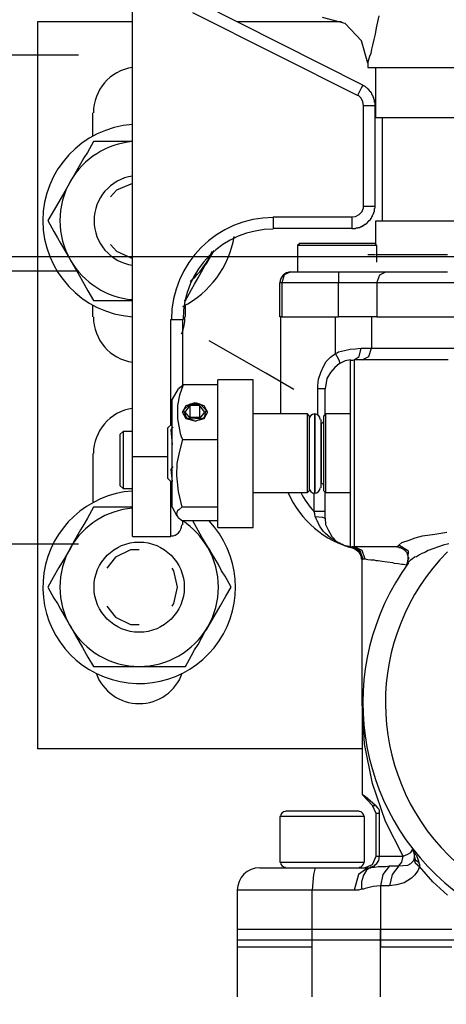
# Model space of a CAD drawing. Extents: x 1152 to 2559, y 156 to 782.
# Tile 87 of 111: x 2063.12 to 2065.47, y 663.7 to 669.12. Entities that reach past the tile are written whole.
import ezdxf

# ---------------------------------------------------------------- set-up
doc = ezdxf.new("R2010")
doc.units = 0
doc.header["$MEASUREMENT"] = 0
doc.layers.add('DISPENSER-SUMP', color=1, linetype='CONTINUOUS')
doc.layers.add('TEXT', color=3, linetype='CONTINUOUS')
doc.layers.add('FREEZE-LINES', color=8, linetype='CONTINUOUS', plot=False)
doc.styles.add('SIMPLEX', font='simplex')
doc.dimstyles.new('DIM8', dxfattribs={"dimscale": 8, "dimtxt": 0.09375, "dimasz": 0.09375, "dimexe": 0.0625, "dimexo": 0.0625, "dimgap": 0.0625, "dimtad": 1, "dimdec": 4, "dimzin": 3, "dimdsep": 46, "dimlunit": 4, "dimtxsty": 'SIMPLEX', "dimcen": 0.0625, "dimclrd": 3, "dimclre": 3, "dimclrt": 3, "dimadec": 0, "dimazin": 0, "dimtfac": 1, "dimtdec": 4, "dimtofl": 0, "dimtmove": 0, "dimatfit": 3, "dimfxl": 1, "dimfrac": 2, "dimtolj": 1, "dimtzin": 3, "dimarcsym": 0})

msp = doc.modelspace()

# ---------------------------------------------------------------- linework, layer by layer
at = {"layer": 'DISPENSER-SUMP', "color": 1, "linetype": 'Continuous'}
for p, q in [((2063.73975, 666.71617), (2063.73975, 669.28765)), ((2065.01036, 668.76327), (2064.10278, 669.22042)), ((2064.9801, 668.70613), (2064.07252, 669.16328)), ((2063.73975, 669.11286), (2063.21537, 669.11286)), ((2063.21537, 669.11286), (2063.21537, 665.10606)), ((2064.89271, 669.11286), (2064.31791, 669.11286)), ((2064.91288, 669.10277), (2064.7885, 669.13639)), ((2065.00363, 669.00865), (2064.91288, 669.10277)), ((2065.09103, 669.11286), (2065.08431, 669.07924)), ((2065.09775, 669.14647), (2065.09103, 669.11286)), ((2065.07759, 669.04563), (2065.07086, 669.01538)), ((2065.08431, 669.07924), (2065.07759, 669.04563)), ((2065.03725, 668.88428), (2065.00363, 669.00865)), ((2065.07086, 669.01538), (2065.06414, 668.98512)), ((2059.31095, 668.93134), (2063.44211, 668.93134)), ((2065.05406, 668.93806), (2065.04733, 668.92126)), ((2065.05742, 668.96159), (2065.05406, 668.93806)), ((2065.06414, 668.98512), (2065.05742, 668.96159)), ((2065.04061, 668.89773), (2065.03725, 668.88764)), ((2065.03725, 668.88764), (2065.03725, 668.88428)), ((2065.03725, 668.88428), (2065.03725, 668.86075)), ((2065.04733, 668.92126), (2065.04061, 668.89773)), ((2065.03725, 668.86075), (2065.05742, 668.86075)), ((2065.05742, 668.86075), (2065.11792, 668.86075)), ((2065.08095, 668.86075), (2065.08095, 668.58512)), ((2065.11792, 668.86075), (2065.2154, 668.86075)), ((2065.2154, 668.86075), (2065.34986, 668.86075)), ((2065.34986, 668.86075), (2065.51457, 668.86075)), ((2065.00027, 668.74646), (2064.9801, 668.70613)), ((2065.01036, 668.76327), (2065.00027, 668.74646)), ((2065.01372, 668.75991), (2065.01036, 668.76327)), ((2065.01708, 668.75991), (2065.01372, 668.75991)), ((2065.02044, 668.75655), (2065.01708, 668.75991)), ((2065.0238, 668.75655), (2065.02044, 668.75655)), ((2065.02716, 668.75319), (2065.0238, 668.75655)), ((2065.03053, 668.74983), (2065.02716, 668.75319)), ((2065.03389, 668.74646), (2065.03053, 668.74983)), ((2065.03725, 668.7431), (2065.03389, 668.74646)), ((2065.04061, 668.7431), (2065.03725, 668.7431)), ((2065.04061, 668.73974), (2065.04061, 668.7431)), ((2065.04397, 668.73974), (2065.04061, 668.73974)), ((2065.04397, 668.73638), (2065.04397, 668.73974)), ((2065.04733, 668.73638), (2065.04397, 668.73638)), ((2065.04733, 668.73302), (2065.04733, 668.73638)), ((2065.05069, 668.72966), (2065.04733, 668.73302)), ((2065.05069, 668.7263), (2065.05069, 668.72966)), ((2065.05406, 668.7263), (2065.05069, 668.7263)), ((2065.05406, 668.72293), (2065.05406, 668.7263)), ((2065.05742, 668.72293), (2065.05406, 668.72293)), ((2065.05742, 668.71957), (2065.05742, 668.72293)), ((2065.06078, 668.71621), (2065.05742, 668.71957)), ((2065.06078, 668.71285), (2065.06078, 668.71621)), ((2064.98683, 668.70613), (2064.9801, 668.70613)), ((2065.00027, 668.69268), (2064.98683, 668.70613)), ((2065.01036, 668.67251), (2065.00027, 668.69268)), ((2065.01372, 668.65234), (2065.01036, 668.67251)), ((2065.06414, 668.70949), (2065.06078, 668.71285)), ((2065.06414, 668.70613), (2065.06414, 668.70949)), ((2065.0675, 668.70277), (2065.06414, 668.70613)), ((2065.0675, 668.6994), (2065.0675, 668.70277)), ((2065.0675, 668.69604), (2065.0675, 668.6994)), ((2065.07086, 668.69604), (2065.0675, 668.69604)), ((2065.07086, 668.69268), (2065.07086, 668.69604)), ((2065.07086, 668.68932), (2065.07086, 668.69268)), ((2065.07086, 668.68596), (2065.07086, 668.68932)), ((2065.07422, 668.6826), (2065.07086, 668.68596)), ((2065.07422, 668.67924), (2065.07422, 668.6826)), ((2065.07422, 668.67587), (2065.07422, 668.67924)), ((2065.07422, 668.67251), (2065.07422, 668.67587)), ((2065.07422, 668.66915), (2065.07422, 668.67251)), ((2065.07759, 668.66579), (2065.07422, 668.66915)), ((2065.07759, 668.66243), (2065.07759, 668.66579)), ((2065.07759, 668.65907), (2065.07759, 668.66243)), ((2063.52125, 668.48091), (2063.52125, 668.61201)), ((2065.01372, 668.65234), (2065.05742, 668.65234)), ((2065.01372, 668.09771), (2065.01372, 668.65234)), ((2065.05742, 668.65234), (2065.07759, 668.65234)), ((2065.07759, 668.65571), (2065.07759, 668.65907)), ((2065.07759, 668.65234), (2065.07759, 668.65571)), ((2065.07759, 668.09771), (2065.07759, 668.65234)), ((2065.08095, 668.58512), (2065.10784, 668.58512)), ((2065.10784, 668.58512), (2065.18179, 668.58512)), ((2065.11792, 668.58512), (2065.11792, 668.01368)), ((2065.18179, 668.58512), (2065.3028, 668.58512)), ((2065.3028, 668.58512), (2065.46751, 668.58512)), ((2065.46751, 668.58512), (2065.66583, 668.58512)), ((2063.52462, 668.45402), (2063.491, 668.39352)), ((2063.55151, 668.45402), (2063.52462, 668.45402)), ((2063.58176, 668.45402), (2063.55151, 668.45402)), ((2063.64226, 668.45402), (2063.58176, 668.45402)), ((2063.67252, 668.45402), (2063.64226, 668.45402)), ((2063.70277, 668.45402), (2063.67252, 668.45402)), ((2063.73975, 668.45402), (2063.70277, 668.45402)), ((2063.491, 668.39352), (2063.47083, 668.36326)), ((2063.47083, 668.36326), (2063.45403, 668.32965)), ((2065.07759, 668.33301), (2065.07759, 668.33637)), ((2063.45403, 668.32965), (2063.41369, 668.26242)), ((2063.40024, 668.23553), (2063.36663, 668.17839)), ((2063.40697, 668.24898), (2063.40024, 668.23553)), ((2063.41369, 668.26242), (2063.40697, 668.24898)), ((2063.36663, 668.17839), (2063.33302, 668.12124)), ((2063.65235, 668.18511), (2063.61873, 668.14813)), ((2063.73975, 668.22208), (2063.65235, 668.18511)), ((2063.33302, 668.12124), (2063.30276, 668.06746)), ((2063.30276, 668.06746), (2063.27251, 668.01704)), ((2064.99019, 668.05065), (2065.007, 668.06746)), ((2065.007, 668.06746), (2065.01372, 668.08763)), ((2065.01372, 668.08763), (2065.01372, 668.09771)), ((2065.01372, 668.09771), (2065.05742, 668.09771)), ((2065.05742, 668.09771), (2065.07759, 668.09771)), ((2065.07086, 668.0641), (2065.07422, 668.06746)), ((2065.07086, 668.06074), (2065.07086, 668.0641)), ((2065.07422, 668.08427), (2065.07759, 668.08763)), ((2065.07422, 668.08091), (2065.07422, 668.08427)), ((2065.07422, 668.07754), (2065.07422, 668.08091)), ((2065.07422, 668.07418), (2065.07422, 668.07754)), ((2065.07422, 668.07082), (2065.07422, 668.07418)), ((2065.07422, 668.06746), (2065.07422, 668.07082)), ((2065.07759, 668.09435), (2065.07759, 668.09771)), ((2065.07759, 668.09099), (2065.07759, 668.09435)), ((2065.07759, 668.08763), (2065.07759, 668.09099)), ((2063.27251, 668.01704), (2063.30612, 667.95653)), ((2064.51623, 668.03721), (2064.94985, 668.03721)), ((2064.51623, 668.03721), (2064.51623, 667.99015)), ((2064.94985, 668.03721), (2064.97002, 668.04057)), ((2064.94985, 668.03721), (2064.94985, 667.99015)), ((2064.97002, 668.04057), (2064.99019, 668.05065)), ((2065.03725, 668.01032), (2065.04061, 668.01032)), ((2065.03725, 668.00695), (2065.03725, 668.01032)), ((2065.04061, 668.01032), (2065.04061, 668.01368)), ((2065.04061, 668.01368), (2065.04397, 668.01368)), ((2065.04397, 668.01704), (2065.04733, 668.01704)), ((2065.04397, 668.01368), (2065.04397, 668.01704)), ((2065.04733, 668.0204), (2065.05069, 668.0204)), ((2065.04733, 668.01704), (2065.04733, 668.0204)), ((2065.05069, 668.0204), (2065.05069, 668.02376)), ((2065.05069, 668.02376), (2065.05406, 668.02376)), ((2065.05406, 668.03048), (2065.05742, 668.03048)), ((2065.05406, 668.02712), (2065.05406, 668.03048)), ((2065.05406, 668.02376), (2065.05406, 668.02712)), ((2065.05742, 668.03385), (2065.06078, 668.03721)), ((2065.05742, 668.03048), (2065.05742, 668.03385)), ((2065.06078, 668.03721), (2065.06078, 668.04057)), ((2065.06078, 668.04057), (2065.06414, 668.04057)), ((2065.06414, 668.04729), (2065.0675, 668.05065)), ((2065.06414, 668.04393), (2065.06414, 668.04729)), ((2065.06414, 668.04057), (2065.06414, 668.04393)), ((2065.0675, 668.05401), (2065.07086, 668.05738)), ((2065.0675, 668.05065), (2065.0675, 668.05401)), ((2065.07086, 668.05738), (2065.07086, 668.06074)), ((2065.10784, 668.01368), (2065.08095, 668.01368)), ((2065.08095, 668.01368), (2065.08095, 667.88258)), ((2065.18179, 668.01368), (2065.10784, 668.01368)), ((2065.3028, 668.01368), (2065.18179, 668.01368)), ((2065.46751, 668.01368), (2065.3028, 668.01368)), ((2065.66583, 668.01368), (2065.46751, 668.01368)), ((2063.30612, 667.95653), (2063.32629, 667.92292)), ((2064.51623, 667.99015), (2064.51623, 667.97334)), ((2064.94985, 667.97334), (2064.51623, 667.97334)), ((2064.94985, 667.99015), (2064.94985, 667.97334)), ((2064.94985, 667.97334), (2064.95321, 667.97334)), ((2064.95321, 667.97334), (2064.95657, 667.97334)), ((2064.95657, 667.97334), (2064.95994, 667.97334)), ((2064.95994, 667.97334), (2064.9633, 667.97334)), ((2064.9633, 667.97334), (2064.96666, 667.97334)), ((2064.96666, 667.97334), (2064.97002, 667.97334)), ((2064.97002, 667.97334), (2064.97338, 667.9767)), ((2064.97338, 667.9767), (2064.97674, 667.9767)), ((2064.97674, 667.9767), (2064.9801, 667.9767)), ((2064.9801, 667.9767), (2064.98347, 667.9767)), ((2064.98347, 667.9767), (2064.98683, 667.98006)), ((2064.98683, 667.98006), (2064.99019, 667.98006)), ((2064.99019, 667.98006), (2064.99355, 667.98006)), ((2064.99355, 667.98006), (2064.99691, 667.98342)), ((2064.99691, 667.98342), (2065.00027, 667.98342)), ((2065.00027, 667.98342), (2065.00363, 667.98342)), ((2065.00363, 667.98342), (2065.00363, 667.98679)), ((2065.00363, 667.98679), (2065.007, 667.98679)), ((2065.007, 667.98679), (2065.01036, 667.98679)), ((2065.01036, 667.98679), (2065.01036, 667.99015)), ((2065.01036, 667.99015), (2065.01372, 667.99015)), ((2065.01372, 667.99015), (2065.01708, 667.99015)), ((2065.01708, 667.99015), (2065.01708, 667.99351)), ((2065.01708, 667.99351), (2065.02044, 667.99351)), ((2065.02044, 667.99351), (2065.02044, 667.99687)), ((2065.02044, 667.99687), (2065.0238, 667.99687)), ((2065.0238, 667.99687), (2065.02716, 667.99687)), ((2065.02716, 667.99687), (2065.02716, 668.00023)), ((2065.02716, 668.00023), (2065.03053, 668.00023)), ((2065.03053, 668.00023), (2065.03053, 668.00359)), ((2065.03053, 668.00359), (2065.03389, 668.00359)), ((2065.03389, 668.00695), (2065.03725, 668.00695)), ((2065.03389, 668.00359), (2065.03389, 668.00695)), ((2063.32629, 667.92292), (2063.3431, 667.89267)), ((2063.3431, 667.89267), (2063.38344, 667.82544)), ((2063.61873, 667.88594), (2063.65235, 667.84897)), ((2063.65235, 667.84897), (2063.73975, 667.80863)), ((2064.15656, 667.79519), (2064.19017, 667.85233)), ((2064.66413, 667.89267), (2064.65069, 667.87922)), ((2064.67085, 667.87922), (2064.65069, 667.87922)), ((2064.65069, 667.87922), (2064.65069, 667.73468)), ((2064.66413, 667.89267), (2064.69102, 667.89267)), ((2064.73136, 667.87922), (2064.67085, 667.87922)), ((2064.69102, 667.89267), (2064.76834, 667.89267)), ((2064.82212, 667.87922), (2064.73136, 667.87922)), ((2064.76834, 667.89267), (2064.86918, 667.89267)), ((2064.9196, 667.87922), (2064.82212, 667.87922)), ((2064.86918, 667.89267), (2064.97338, 667.89267)), ((2065.007, 667.87922), (2064.9196, 667.87922)), ((2064.97338, 667.89267), (2065.04733, 667.89267)), ((2065.0675, 667.87922), (2065.007, 667.87922)), ((2065.04733, 667.89267), (2065.07422, 667.89267)), ((2065.08767, 667.87922), (2065.0675, 667.87922)), ((2065.08767, 667.87922), (2065.07422, 667.89267)), ((2065.08767, 667.78846), (2065.08767, 667.87922)), ((2063.38344, 667.82544), (2063.39016, 667.81199)), ((2063.39016, 667.81199), (2063.40024, 667.79519)), ((2063.40024, 667.79519), (2063.4305, 667.7414)), ((2064.14984, 667.78174), (2064.15656, 667.79519)), ((2065.04733, 667.8288), (2065.03725, 667.8288)), ((2065.08095, 667.8288), (2065.04733, 667.8288)), ((2065.17843, 667.8288), (2065.08767, 667.8288)), ((2065.30952, 667.8288), (2065.17843, 667.8288)), ((2065.47759, 667.8288), (2065.30952, 667.8288)), ((2063.44211, 667.73804), (2060.53114, 667.73804)), ((2063.4305, 667.7414), (2063.46411, 667.68426)), ((2064.10278, 667.70107), (2064.13975, 667.76829)), ((2064.13975, 667.76829), (2064.14984, 667.78174)), ((2063.46411, 667.68426), (2063.49436, 667.63048)), ((2064.08261, 667.66745), (2064.10278, 667.70107)), ((2064.57674, 667.71787), (2064.56329, 667.67417)), ((2064.61371, 667.73468), (2064.57674, 667.71787)), ((2064.61371, 667.73468), (2064.728, 667.73468)), ((2064.728, 667.73468), (2064.8759, 667.73468)), ((2064.8759, 667.73468), (2065.0238, 667.73468)), ((2064.8759, 667.73468), (2064.8759, 667.71787)), ((2064.8759, 667.71787), (2064.8759, 667.67417)), ((2065.0238, 667.73468), (2065.13809, 667.73468)), ((2065.08767, 667.67417), (2065.10448, 667.71787)), ((2065.10448, 667.71787), (2065.13809, 667.73468)), ((2065.13809, 667.73468), (2065.29608, 667.73468)), ((2065.29608, 667.73468), (2065.47759, 667.73468)), ((2063.49436, 667.63048), (2063.52462, 667.57669)), ((2064.03219, 667.57669), (2064.0658, 667.6372)), ((2064.0658, 667.6372), (2064.08261, 667.66745)), ((2064.55321, 667.48594), (2064.55321, 667.67417)), ((2064.56329, 667.67417), (2064.55321, 667.67417)), ((2064.64396, 667.67417), (2064.56329, 667.67417)), ((2064.56329, 667.67417), (2064.56329, 667.48594)), ((2064.75489, 667.67417), (2064.64396, 667.67417)), ((2064.8759, 667.67417), (2064.75489, 667.67417)), ((2064.99691, 667.67417), (2064.8759, 667.67417)), ((2064.8759, 667.48594), (2064.8759, 667.67417)), ((2065.08767, 667.67417), (2064.99691, 667.67417)), ((2065.08767, 667.67417), (2065.08767, 667.48594)), ((2065.25574, 667.67417), (2065.08767, 667.67417)), ((2065.45406, 667.67417), (2065.25574, 667.67417)), ((2065.67592, 667.67417), (2065.45406, 667.67417)), ((2063.52462, 667.57669), (2063.55151, 667.57669)), ((2063.55151, 667.57669), (2063.58176, 667.57669)), ((2063.58176, 667.57669), (2063.6389, 667.57669)), ((2063.6389, 667.57669), (2063.66916, 667.57669)), ((2063.66916, 667.57669), (2063.73975, 667.57669)), ((2064.02546, 667.57669), (2064.03219, 667.57669)), ((2063.52125, 667.48594), (2063.52125, 667.5498)), ((2064.03219, 667.48594), (2064.03219, 667.5498)), ((2063.95151, 666.89097), (2063.95151, 667.47249)), ((2063.95151, 667.47249), (2063.99521, 667.47249)), ((2063.99521, 667.47249), (2064.01538, 667.47249)), ((2064.01538, 667.47249), (2064.01538, 667.10946)), ((2064.56329, 667.48594), (2064.55321, 667.48594)), ((2064.55657, 667.48594), (2064.55657, 666.95147)), ((2064.56329, 667.48594), (2064.64396, 667.48594)), ((2064.64396, 667.48594), (2064.75489, 667.48594)), ((2064.75489, 667.48594), (2064.8759, 667.48594)), ((2064.85909, 667.28425), (2064.85909, 667.48594)), ((2064.99691, 667.48594), (2064.8759, 667.48594)), ((2065.08767, 667.48594), (2064.99691, 667.48594)), ((2065.05742, 667.48594), (2065.05742, 667.3145)), ((2065.08767, 667.48594), (2065.25574, 667.48594)), ((2065.08767, 667.48594), (2065.25574, 667.48594)), ((2065.25574, 667.48594), (2065.45406, 667.48594)), ((2065.25574, 667.48594), (2065.45406, 667.48594)), ((2065.45406, 667.48594), (2065.67592, 667.48594)), ((2065.45406, 667.48594), (2065.67592, 667.48594)), ((2064.47589, 667.17669), (2064.16328, 667.35484)), ((2064.90951, 667.30106), (2064.93977, 667.30778)), ((2064.93977, 667.30778), (2064.97002, 667.31114)), ((2064.97002, 667.31114), (2065.00027, 667.3145)), ((2064.99019, 667.26744), (2065.00027, 667.3145)), ((2065.00027, 667.3145), (2065.03389, 667.3145)), ((2065.03389, 667.3145), (2065.05742, 667.3145)), ((2065.04397, 667.26744), (2065.05742, 667.3145)), ((2065.05742, 667.3145), (2065.26246, 667.3145)), ((2065.26246, 667.3145), (2065.51457, 667.3145)), ((2064.80867, 667.24055), (2064.8322, 667.26408)), ((2064.8322, 667.26408), (2064.85909, 667.28425)), ((2064.85909, 667.28425), (2064.86918, 667.28761)), ((2064.87926, 667.24728), (2064.85909, 667.28425)), ((2064.86918, 667.28761), (2064.8759, 667.29434)), ((2064.8759, 667.29434), (2064.90951, 667.30106)), ((2064.94313, 667.25064), (2064.91288, 667.24391)), ((2064.94313, 667.22711), (2064.94313, 667.25064)), ((2064.9633, 667.25064), (2064.99019, 667.26744)), ((2064.9633, 667.25064), (2064.9633, 667.23047)), ((2065.48095, 667.25064), (2064.9633, 667.25064)), ((2065.007, 667.25064), (2065.04397, 667.26744)), ((2064.77842, 667.18005), (2064.79187, 667.2103)), ((2064.79187, 667.2103), (2064.80867, 667.24055)), ((2064.85573, 667.20694), (2064.8322, 667.18005)), ((2064.87926, 667.22711), (2064.85573, 667.20694)), ((2064.88598, 667.23047), (2064.87926, 667.24728)), ((2064.91288, 667.24391), (2064.87926, 667.22711)), ((2064.94313, 667.1666), (2064.94313, 667.22711)), ((2064.9633, 667.23047), (2064.9633, 667.16996)), ((2064.63052, 667.08593), (2064.47589, 667.17669)), ((2064.76161, 667.1061), (2064.76497, 667.14307)), ((2064.76497, 667.14307), (2064.77842, 667.18005)), ((2064.81203, 667.14643), (2064.80195, 667.08929)), ((2064.8322, 667.18005), (2064.81203, 667.14643)), ((2064.94313, 667.07248), (2064.94313, 667.1666)), ((2064.9633, 667.16996), (2064.9633, 667.07248)), ((2063.99185, 667.08929), (2063.95824, 667.03215)), ((2063.99521, 667.08929), (2063.99857, 667.09601)), ((2064.01874, 667.11282), (2063.99857, 667.05568)), ((2063.99857, 667.09601), (2064.01874, 667.11282)), ((2064.21034, 667.11282), (2064.01874, 667.11282)), ((2064.4053, 667.13971), (2064.21034, 667.13971)), ((2064.21034, 667.11954), (2064.21034, 667.13971)), ((2064.21034, 667.0624), (2064.21034, 667.11954)), ((2064.4053, 667.11954), (2064.4053, 667.13971)), ((2064.4053, 667.0624), (2064.4053, 667.11954)), ((2064.76161, 667.09601), (2064.76161, 667.1061)), ((2064.76161, 667.08929), (2064.76161, 667.09601)), ((2064.79187, 667.08929), (2064.76161, 667.08929)), ((2064.76161, 666.94811), (2064.76161, 667.08929)), ((2064.80195, 667.08929), (2064.79187, 667.08929)), ((2064.80195, 667.02206), (2064.80195, 667.08929)), ((2063.95824, 667.00862), (2063.95824, 667.03215)), ((2063.99857, 667.05568), (2063.98849, 666.99853)), ((2064.21034, 666.97164), (2064.21034, 667.0624)), ((2064.4053, 666.97164), (2064.4053, 667.0624)), ((2064.94313, 666.94811), (2064.94313, 667.07248)), ((2064.9633, 667.07248), (2064.9633, 666.94811)), ((2063.95824, 666.94475), (2063.95824, 667.00862)), ((2063.98849, 666.99853), (2063.98849, 666.92458)), ((2064.01538, 666.96156), (2064.03555, 666.99853)), ((2064.05572, 667.00525), (2064.0221, 666.97164)), ((2064.05572, 666.99853), (2064.02883, 666.96156)), ((2064.03555, 666.99853), (2064.08597, 667.01534)), ((2064.11286, 667.00525), (2064.05572, 667.00525)), ((2064.05572, 666.99853), (2064.05572, 666.9313)), ((2064.1095, 666.99853), (2064.05572, 666.99853)), ((2064.08597, 667.01534), (2064.13303, 666.99853)), ((2064.1095, 666.99853), (2064.1095, 666.9313)), ((2064.13975, 666.96156), (2064.1095, 666.99853)), ((2064.14648, 666.97164), (2064.11286, 667.00525)), ((2064.13303, 666.99853), (2064.1532, 666.96156)), ((2064.80195, 666.94811), (2064.80195, 667.02206)), ((2063.95824, 666.84727), (2063.95824, 666.94475)), ((2063.98849, 666.92458), (2064.00194, 666.84391)), ((2064.03555, 666.92458), (2064.01538, 666.96156)), ((2064.0221, 666.97164), (2064.03555, 666.9313)), ((2064.02883, 666.96156), (2064.05908, 666.92458)), ((2064.03555, 666.9313), (2064.08597, 666.91114)), ((2064.08597, 666.91114), (2064.03555, 666.92458)), ((2064.1095, 666.9313), (2064.05572, 666.9313)), ((2064.05908, 666.92458), (2064.11286, 666.92794)), ((2064.08597, 666.91114), (2064.13639, 666.9313)), ((2064.13303, 666.92458), (2064.08597, 666.91114)), ((2064.11286, 666.92794), (2064.1095, 666.9313)), ((2064.11286, 666.92794), (2064.13975, 666.96156)), ((2064.1532, 666.96156), (2064.13303, 666.92458)), ((2064.13639, 666.9313), (2064.14648, 666.97164)), ((2064.21034, 666.86071), (2064.21034, 666.97164)), ((2064.4053, 666.86071), (2064.4053, 666.97164)), ((2064.70447, 666.95147), (2064.4053, 666.95147)), ((2064.70447, 666.9313), (2064.70447, 666.95147)), ((2064.71455, 666.94139), (2064.70447, 666.95147)), ((2064.70447, 666.8708), (2064.70447, 666.9313)), ((2064.71455, 666.94139), (2064.71455, 666.92122)), ((2064.74481, 666.9313), (2064.74481, 666.95147)), ((2064.74481, 666.95147), (2064.74481, 666.9313)), ((2064.74481, 666.8708), (2064.74481, 666.9313)), ((2064.74481, 666.9313), (2064.74481, 666.8708)), ((2064.80531, 666.95147), (2064.79523, 666.94139)), ((2064.79523, 666.92122), (2064.79523, 666.94139)), ((2064.80531, 666.95147), (2064.80531, 666.9313)), ((2064.94313, 666.95147), (2064.80531, 666.95147)), ((2064.80531, 666.9313), (2064.80531, 666.8708)), ((2064.94313, 666.80693), (2064.94313, 666.94811)), ((2064.9633, 666.94811), (2064.9633, 666.80693)), ((2063.95824, 666.89769), (2063.93471, 666.87416)), ((2063.93471, 666.84727), (2063.93471, 666.87416)), ((2063.9616, 666.88088), (2063.95151, 666.86408)), ((2064.70447, 666.7834), (2064.70447, 666.8708)), ((2064.71455, 666.92122), (2064.71455, 666.86408)), ((2064.74481, 666.8708), (2064.74481, 666.7834)), ((2064.74481, 666.7834), (2064.74481, 666.8708)), ((2064.77842, 666.92122), (2064.77842, 666.89769)), ((2064.78178, 666.89769), (2064.77842, 666.89769)), ((2064.77842, 666.89769), (2064.77842, 666.8271)), ((2064.78178, 666.87752), (2064.78178, 666.89769)), ((2064.78178, 666.81702), (2064.78178, 666.87752)), ((2064.79523, 666.86408), (2064.79523, 666.92122)), ((2064.80531, 666.8708), (2064.80531, 666.7834)), ((2063.68932, 666.85399), (2063.67252, 666.84055)), ((2063.67252, 666.81365), (2063.67252, 666.84055)), ((2063.73975, 666.85399), (2063.68932, 666.85399)), ((2063.68932, 666.85399), (2063.68932, 666.83382)), ((2063.68932, 666.83382), (2063.68932, 666.77668)), ((2063.93471, 666.77668), (2063.93471, 666.84727)), ((2063.95151, 666.86408), (2063.95824, 666.7834)), ((2063.95824, 666.73298), (2063.95824, 666.84727)), ((2064.00194, 666.84391), (2064.00866, 666.8271)), ((2064.00866, 666.8271), (2064.01538, 666.81029)), ((2064.21034, 666.73298), (2064.21034, 666.86071)), ((2064.4053, 666.73298), (2064.4053, 666.86071)), ((2064.71455, 666.86408), (2064.71455, 666.78004)), ((2064.77842, 666.8271), (2064.77842, 666.73298)), ((2064.78178, 666.73298), (2064.78178, 666.81702)), ((2064.79523, 666.78004), (2064.79523, 666.86408)), ((2063.67252, 666.74307), (2063.67252, 666.81365)), ((2063.68932, 666.77668), (2063.68932, 666.69937)), ((2063.93471, 666.68928), (2063.93471, 666.77668)), ((2064.01538, 666.81029), (2063.99857, 666.74643)), ((2064.01538, 666.81029), (2064.21034, 666.81029)), ((2064.70447, 666.68592), (2064.70447, 666.7834)), ((2064.71455, 666.78004), (2064.71455, 666.68928)), ((2064.74481, 666.7834), (2064.74481, 666.68592)), ((2064.74481, 666.68592), (2064.74481, 666.7834)), ((2064.79523, 666.68928), (2064.79523, 666.78004)), ((2064.80531, 666.7834), (2064.80531, 666.68592)), ((2064.94313, 666.66239), (2064.94313, 666.80693)), ((2064.9633, 666.80693), (2064.9633, 666.65903)), ((2063.52125, 666.73298), (2063.52125, 666.46407)), ((2063.67252, 666.65231), (2063.67252, 666.74307)), ((2063.73975, 666.71617), (2063.93471, 666.71617)), ((2063.73975, 666.57836), (2063.73975, 666.71617)), ((2063.95824, 666.61869), (2063.95824, 666.73298)), ((2063.99185, 666.71281), (2063.98513, 666.6792)), ((2063.99857, 666.74643), (2063.99185, 666.71281)), ((2064.21034, 666.60861), (2064.21034, 666.73298)), ((2064.4053, 666.60861), (2064.4053, 666.73298)), ((2064.77842, 666.73298), (2064.77842, 666.63886)), ((2064.78178, 666.65231), (2064.78178, 666.73298)), ((2063.67252, 666.58172), (2063.67252, 666.65231)), ((2063.68932, 666.69937), (2063.68932, 666.61869)), ((2063.93471, 666.62205), (2063.93471, 666.68928)), ((2063.9616, 666.66239), (2063.95151, 666.64558)), ((2063.98513, 666.6792), (2063.98177, 666.61197)), ((2064.70447, 666.59852), (2064.70447, 666.68592)), ((2064.71455, 666.68928), (2064.71455, 666.60525)), ((2064.74481, 666.59852), (2064.74481, 666.68592)), ((2064.74481, 666.68592), (2064.74481, 666.59852)), ((2064.78178, 666.5918), (2064.78178, 666.65231)), ((2064.79523, 666.60525), (2064.79523, 666.68928)), ((2064.80531, 666.68592), (2064.80531, 666.59852)), ((2064.94313, 666.52121), (2064.94313, 666.66239)), ((2064.9633, 666.65903), (2064.9633, 666.52121)), ((2063.68932, 666.61869), (2063.68932, 666.56155)), ((2063.93471, 666.59516), (2063.93471, 666.62205)), ((2063.95151, 666.64558), (2063.95824, 666.57836)), ((2063.95824, 666.52121), (2063.95824, 666.61869)), ((2063.98177, 666.61197), (2063.99185, 666.52457)), ((2064.21034, 666.49432), (2064.21034, 666.60861)), ((2064.4053, 666.49432), (2064.4053, 666.60861)), ((2064.70447, 666.53802), (2064.70447, 666.59852)), ((2064.71455, 666.60525), (2064.71455, 666.5481)), ((2064.74481, 666.53802), (2064.74481, 666.59852)), ((2064.74481, 666.59852), (2064.74481, 666.53802)), ((2064.77842, 666.63886), (2064.77842, 666.57163)), ((2064.79523, 666.5481), (2064.79523, 666.60525)), ((2064.80531, 666.59852), (2064.80531, 666.53802)), ((2063.67252, 666.55483), (2063.67252, 666.58172)), ((2063.67252, 666.55483), (2063.68932, 666.54138)), ((2063.68932, 666.56155), (2063.68932, 666.54138)), ((2063.73975, 666.45735), (2063.73975, 666.57836)), ((2063.93471, 666.59516), (2063.95824, 666.57163)), ((2063.95151, 666.45735), (2063.95151, 666.57836)), ((2064.71455, 666.5481), (2064.71455, 666.52794)), ((2064.77842, 666.57163), (2064.78178, 666.57163)), ((2064.77842, 666.57163), (2064.77842, 666.54474)), ((2064.78178, 666.57163), (2064.78178, 666.5918)), ((2064.79523, 666.52794), (2064.79523, 666.5481)), ((2063.68932, 666.54138), (2063.73975, 666.54138)), ((2063.95824, 666.45735), (2063.95824, 666.52121)), ((2063.99185, 666.52457), (2064.01202, 666.43718)), ((2064.21034, 666.40356), (2064.21034, 666.49432)), ((2064.4053, 666.51785), (2064.70447, 666.51785)), ((2064.4053, 666.40356), (2064.4053, 666.49432)), ((2064.70447, 666.51785), (2064.70447, 666.53802)), ((2064.70447, 666.51785), (2064.71455, 666.52794)), ((2064.74144, 666.41365), (2064.74144, 666.51449)), ((2064.74481, 666.53802), (2064.74481, 666.51449)), ((2064.74481, 666.51449), (2064.74481, 666.53802)), ((2064.79523, 666.52794), (2064.80531, 666.51785)), ((2064.80195, 666.44726), (2064.80195, 666.52121)), ((2064.80531, 666.53802), (2064.80531, 666.51785)), ((2064.80531, 666.51785), (2064.94313, 666.51785)), ((2064.94313, 666.39684), (2064.94313, 666.52121)), ((2064.9633, 666.52121), (2064.9633, 666.39684)), ((2063.52462, 666.43718), (2063.491, 666.37667)), ((2063.55151, 666.43718), (2063.52462, 666.43718)), ((2063.58176, 666.43718), (2063.55151, 666.43718)), ((2063.64226, 666.43718), (2063.58176, 666.43718)), ((2063.67252, 666.43718), (2063.64226, 666.43718)), ((2063.70277, 666.43718), (2063.67252, 666.43718)), ((2063.73975, 666.43718), (2063.70277, 666.43718)), ((2063.73975, 666.35986), (2063.73975, 666.45735)), ((2063.95151, 666.35986), (2063.95151, 666.45735)), ((2063.95824, 666.43718), (2063.95824, 666.45735)), ((2063.95824, 666.43718), (2063.98513, 666.39012)), ((2064.01202, 666.43718), (2063.99521, 666.42373)), ((2064.21034, 666.43718), (2064.01202, 666.43718)), ((2064.80195, 666.37667), (2064.80195, 666.44726)), ((2063.98513, 666.41029), (2063.98177, 666.39684)), ((2063.98177, 666.39684), (2063.99185, 666.38003)), ((2063.98849, 666.41701), (2063.98513, 666.41029)), ((2063.99521, 666.42373), (2063.98849, 666.41701)), ((2064.21034, 666.34642), (2064.21034, 666.40356)), ((2064.4053, 666.34642), (2064.4053, 666.40356)), ((2064.78514, 666.41365), (2064.74144, 666.41365)), ((2064.74481, 666.4002), (2064.74144, 666.41365)), ((2064.74817, 666.38676), (2064.74481, 666.4002)), ((2064.74817, 666.38676), (2064.7885, 666.38339)), ((2064.75153, 666.38003), (2064.74817, 666.38676)), ((2064.80195, 666.41365), (2064.78514, 666.41365)), ((2064.7885, 666.38339), (2064.80195, 666.37667)), ((2064.94313, 666.29936), (2064.94313, 666.39684)), ((2064.9633, 666.39684), (2064.9633, 666.29936)), ((2063.47083, 666.34306), (2063.45403, 666.31281)), ((2063.491, 666.37667), (2063.47083, 666.34306)), ((2063.73975, 666.29936), (2063.73975, 666.35986)), ((2063.95151, 666.29936), (2063.95151, 666.35986)), ((2063.99185, 666.38003), (2064.01538, 666.36323)), ((2064.01538, 666.36323), (2064.01538, 666.34642)), ((2064.21034, 666.36323), (2064.01538, 666.36323)), ((2064.01538, 666.34642), (2064.01538, 666.3397)), ((2064.12295, 666.27247), (2064.07252, 666.36323)), ((2064.21034, 666.32625), (2064.21034, 666.34642)), ((2064.21034, 666.32625), (2064.4053, 666.32625)), ((2064.4053, 666.32625), (2064.4053, 666.34642)), ((2064.75489, 666.36995), (2064.75153, 666.38003)), ((2064.75825, 666.36323), (2064.75489, 666.36995)), ((2064.76161, 666.3565), (2064.75825, 666.36323)), ((2064.76834, 666.34306), (2064.76161, 666.3565)), ((2064.77506, 666.32961), (2064.76834, 666.34306)), ((2064.78514, 666.31617), (2064.77506, 666.32961)), ((2064.80195, 666.37667), (2064.80531, 666.34306)), ((2064.80531, 666.34306), (2064.81876, 666.31281)), ((2063.45403, 666.31281), (2063.41369, 666.24558)), ((2063.73975, 666.27583), (2063.73975, 666.29936)), ((2063.73975, 666.27583), (2063.95151, 666.27583)), ((2063.95151, 666.27583), (2063.95151, 666.29936)), ((2064.15656, 666.21532), (2064.12295, 666.27247)), ((2064.79187, 666.30608), (2064.78514, 666.31617)), ((2064.80531, 666.29264), (2064.79187, 666.30608)), ((2064.81876, 666.27919), (2064.80531, 666.29264)), ((2064.81876, 666.31281), (2064.83893, 666.27583)), ((2064.8322, 666.26911), (2064.81876, 666.27919)), ((2064.83893, 666.27583), (2064.86918, 666.24558)), ((2064.94313, 666.23885), (2064.94313, 666.29936)), ((2064.9633, 666.29936), (2064.9633, 666.23885)), ((2065.29944, 666.26911), (2065.33977, 666.27919)), ((2065.33977, 666.27919), (2065.407, 666.28928)), ((2065.407, 666.28928), (2065.47423, 666.29936)), ((2060.53114, 666.23549), (2063.44211, 666.23549)), ((2063.40697, 666.22877), (2063.40024, 666.21532)), ((2063.41369, 666.24558), (2063.40697, 666.22877)), ((2064.84901, 666.25902), (2064.8322, 666.26911)), ((2064.85909, 666.2523), (2064.84901, 666.25902)), ((2064.86918, 666.24558), (2064.85909, 666.2523)), ((2064.86918, 666.24558), (2064.90615, 666.22877)), ((2064.88262, 666.23885), (2064.86918, 666.24558)), ((2064.89271, 666.23213), (2064.88262, 666.23885)), ((2064.89943, 666.23213), (2064.89271, 666.23213)), ((2064.90279, 666.22877), (2064.89943, 666.23213)), ((2064.90615, 666.22877), (2064.90279, 666.22877)), ((2064.90951, 666.22541), (2064.90615, 666.22877)), ((2064.90615, 666.22877), (2064.93304, 666.22205)), ((2064.91288, 666.22541), (2064.90951, 666.22541)), ((2064.9196, 666.22205), (2064.91288, 666.22541)), ((2064.92632, 666.22205), (2064.9196, 666.22205)), ((2064.92968, 666.21869), (2064.92632, 666.22205)), ((2064.94313, 666.21869), (2064.92968, 666.21869)), ((2064.93304, 666.22205), (2064.94313, 666.21869)), ((2064.94313, 666.21869), (2064.94313, 666.23885)), ((2064.95321, 666.21532), (2064.94313, 666.21869)), ((2064.95657, 666.21869), (2064.94985, 666.21869)), ((2064.99355, 666.19852), (2064.94985, 666.21869)), ((2064.95994, 666.21532), (2064.95657, 666.21869)), ((2064.9633, 666.23885), (2064.9633, 666.21869)), ((2065.007, 666.19852), (2064.9633, 666.21869)), ((2065.1986, 666.21869), (2064.9633, 666.21869)), ((2065.1986, 666.21869), (2065.20196, 666.22205)), ((2065.1986, 666.21869), (2065.20196, 666.21869)), ((2065.20196, 666.22205), (2065.20532, 666.22541)), ((2065.20196, 666.21869), (2065.20532, 666.21869)), ((2065.20532, 666.22541), (2065.20868, 666.22877)), ((2065.20532, 666.21869), (2065.20868, 666.21869)), ((2065.20868, 666.22877), (2065.22549, 666.24222)), ((2065.26246, 666.19516), (2065.20868, 666.22877)), ((2065.20868, 666.21869), (2065.20868, 666.21532)), ((2065.22549, 666.24222), (2065.26582, 666.25566)), ((2065.26582, 666.25566), (2065.29944, 666.26911)), ((2065.42717, 666.21869), (2065.39692, 666.2086)), ((2065.45406, 666.22877), (2065.42717, 666.21869)), ((2065.48432, 666.23549), (2065.45406, 666.22877)), ((2063.40024, 666.21532), (2063.36663, 666.15818)), ((2063.72966, 666.20188), (2063.64563, 666.16154)), ((2063.77672, 666.20188), (2063.72966, 666.20188)), ((2064.16664, 666.20188), (2064.15656, 666.21532)), ((2064.17337, 666.18843), (2064.16664, 666.20188)), ((2064.2137, 666.12121), (2064.17337, 666.18843)), ((2064.95994, 666.21532), (2064.95321, 666.21532)), ((2064.99691, 666.19179), (2064.95994, 666.21532)), ((2064.95994, 666.21196), (2064.95994, 666.21532)), ((2064.95994, 666.21196), (2064.99355, 666.18843)), ((2065.01036, 666.15482), (2064.99355, 666.19852)), ((2064.99355, 666.18843), (2065.007, 666.1481)), ((2065.01036, 666.15482), (2064.99691, 666.19179)), ((2065.0238, 666.15146), (2065.007, 666.19852)), ((2065.20868, 666.21532), (2065.21204, 666.21532)), ((2065.21204, 666.21532), (2065.2154, 666.21532)), ((2065.2154, 666.21532), (2065.21876, 666.21532)), ((2065.21876, 666.21532), (2065.22213, 666.21196)), ((2065.22213, 666.21196), (2065.22549, 666.21196)), ((2065.22549, 666.21196), (2065.22885, 666.21196)), ((2065.22885, 666.21196), (2065.22885, 666.2086)), ((2065.22885, 666.2086), (2065.23221, 666.2086)), ((2065.23221, 666.2086), (2065.23557, 666.20524)), ((2065.23557, 666.20524), (2065.23893, 666.20524)), ((2065.23893, 666.20524), (2065.23893, 666.20188)), ((2065.23893, 666.20188), (2065.24229, 666.20188)), ((2065.24229, 666.20188), (2065.24229, 666.19852)), ((2065.24229, 666.19852), (2065.24566, 666.19852)), ((2065.24566, 666.19852), (2065.24566, 666.19516)), ((2065.24566, 666.19516), (2065.24902, 666.19179)), ((2065.24902, 666.19179), (2065.25238, 666.18843)), ((2065.25238, 666.18843), (2065.25238, 666.18507)), ((2065.25238, 666.18507), (2065.25574, 666.18507)), ((2065.25574, 666.18507), (2065.25574, 666.18171)), ((2065.25574, 666.18171), (2065.25574, 666.17835)), ((2065.25574, 666.17835), (2065.25574, 666.17499)), ((2065.25574, 666.17499), (2065.2591, 666.17499)), ((2065.2591, 666.13129), (2065.26246, 666.19516)), ((2065.2591, 666.17499), (2065.2591, 666.17163)), ((2065.2591, 666.17163), (2065.2591, 666.16826)), ((2065.2591, 666.16826), (2065.2591, 666.1649)), ((2065.2591, 666.1649), (2065.2591, 666.16154)), ((2065.30616, 666.1649), (2065.29608, 666.16154)), ((2065.32297, 666.17499), (2065.30616, 666.1649)), ((2065.33641, 666.18171), (2065.32297, 666.17499)), ((2065.35322, 666.18843), (2065.33641, 666.18171)), ((2065.37003, 666.19852), (2065.35322, 666.18843)), ((2065.39692, 666.2086), (2065.37003, 666.19852)), ((2063.36663, 666.15818), (2063.33302, 666.1044)), ((2063.64563, 666.16154), (2063.59857, 666.10104)), ((2064.23051, 666.08759), (2064.2137, 666.12121)), ((2065.01036, 666.15482), (2065.007, 666.15146)), ((2065.007, 665.92624), (2065.007, 666.15146)), ((2065.007, 666.15146), (2065.007, 666.1481)), ((2065.007, 666.1481), (2065.007, 666.15146)), ((2065.01372, 666.15146), (2065.01036, 666.15482)), ((2065.02044, 666.15146), (2065.01372, 666.15146)), ((2065.0238, 666.15146), (2065.02044, 666.15146)), ((2065.03725, 666.1481), (2065.0238, 666.15146)), ((2065.05406, 666.14473), (2065.03725, 666.1481)), ((2065.06414, 666.14473), (2065.05406, 666.14473)), ((2065.07422, 666.14473), (2065.06414, 666.14473)), ((2065.08431, 666.14137), (2065.07422, 666.14473)), ((2065.09439, 666.14137), (2065.08431, 666.14137)), ((2065.11792, 666.13801), (2065.09439, 666.14137)), ((2065.14481, 666.13465), (2065.11792, 666.13801)), ((2065.17507, 666.13129), (2065.14481, 666.13465)), ((2065.18515, 666.12793), (2065.17507, 666.13129)), ((2065.20532, 666.12457), (2065.18515, 666.12793)), ((2065.22549, 666.12121), (2065.20532, 666.12457)), ((2065.23557, 666.12121), (2065.22549, 666.12121)), ((2065.24902, 666.11784), (2065.23557, 666.12121)), ((2065.25238, 666.12121), (2065.24902, 666.12121)), ((2065.25238, 666.12793), (2065.25238, 666.12457)), ((2065.25574, 666.12793), (2065.25238, 666.12793)), ((2065.25238, 666.12457), (2065.25238, 666.12121)), ((2065.25574, 666.13465), (2065.25574, 666.13129)), ((2065.2591, 666.13465), (2065.25574, 666.13465)), ((2065.25574, 666.13129), (2065.25574, 666.12793)), ((2065.2591, 666.16154), (2065.26246, 666.16154)), ((2065.26246, 666.15146), (2065.2591, 666.1481)), ((2065.2591, 666.1481), (2065.2591, 666.14473)), ((2065.2591, 666.14473), (2065.2591, 666.14137)), ((2065.2591, 666.14137), (2065.2591, 666.13801)), ((2065.2591, 666.13801), (2065.2591, 666.13465)), ((2065.26246, 666.13465), (2065.2591, 666.13129)), ((2065.26246, 666.16154), (2065.26246, 666.15818)), ((2065.26246, 666.15818), (2065.26246, 666.15482)), ((2065.26246, 666.15482), (2065.26246, 666.15146)), ((2065.26919, 666.14137), (2065.26246, 666.13465)), ((2065.27255, 666.14473), (2065.26919, 666.14137)), ((2065.28263, 666.15146), (2065.27255, 666.14473)), ((2065.29608, 666.16154), (2065.28263, 666.15146)), ((2063.33302, 666.1044), (2063.30276, 666.05062)), ((2063.96832, 666.08759), (2063.95824, 666.10104)), ((2063.98849, 665.99683), (2063.96832, 666.08759)), ((2064.25068, 666.05734), (2064.23051, 666.08759)), ((2064.28429, 665.99683), (2064.25068, 666.05734)), ((2063.30276, 666.05062), (2063.27251, 665.99683)), ((2063.27251, 665.99683), (2063.30612, 665.93633)), ((2063.96832, 665.90608), (2063.98849, 665.99683)), ((2064.22379, 665.89263), (2064.25404, 665.94641)), ((2064.25404, 665.94641), (2064.28429, 665.99683)), ((2063.30612, 665.93633), (2063.32629, 665.90608)), ((2063.32629, 665.90608), (2063.3431, 665.87582)), ((2063.59857, 665.89263), (2063.64563, 665.83212)), ((2063.95824, 665.89263), (2063.96832, 665.90608)), ((2064.19017, 665.83549), (2064.22379, 665.89263)), ((2065.007, 665.73128), (2065.007, 665.92624)), ((2063.3431, 665.87582), (2063.38344, 665.80523)), ((2063.38344, 665.80523), (2063.39016, 665.79179)), ((2063.39016, 665.79179), (2063.40024, 665.77834)), ((2063.64563, 665.83212), (2063.72966, 665.79179)), ((2063.72966, 665.79179), (2063.77672, 665.79179)), ((2064.15656, 665.77834), (2064.19017, 665.83549)), ((2063.40024, 665.77834), (2063.4305, 665.7212)), ((2064.10278, 665.68086), (2064.13975, 665.75145)), ((2064.13975, 665.75145), (2064.14984, 665.7649)), ((2064.14984, 665.7649), (2064.15656, 665.77834)), ((2065.007, 665.5733), (2065.007, 665.73128)), ((2063.4305, 665.7212), (2063.46411, 665.66405)), ((2064.08261, 665.65061), (2064.10278, 665.68086)), ((2063.46411, 665.66405), (2063.49436, 665.61027)), ((2064.0658, 665.62036), (2064.08261, 665.65061)), ((2063.49436, 665.61027), (2063.52462, 665.55985)), ((2064.03219, 665.55985), (2064.0658, 665.62036)), ((2065.007, 665.45565), (2065.007, 665.5733)), ((2063.52462, 665.55985), (2063.55151, 665.55985)), ((2063.55151, 665.55985), (2063.58176, 665.55985)), ((2063.58176, 665.55985), (2063.6389, 665.55985)), ((2063.6389, 665.55985), (2063.66916, 665.55985)), ((2063.66916, 665.55985), (2063.69941, 665.55985)), ((2063.69941, 665.55985), (2063.76328, 665.55985)), ((2063.76328, 665.55985), (2063.77672, 665.55985)), ((2063.77672, 665.55985), (2063.86076, 665.55985)), ((2063.86076, 665.55985), (2063.94143, 665.55985)), ((2063.94143, 665.55985), (2063.98513, 665.55985)), ((2063.98513, 665.55985), (2064.03219, 665.55985)), ((2065.007, 665.3817), (2065.007, 665.45565)), ((2065.007, 665.35817), (2065.007, 665.3817)), ((2065.007, 665.35817), (2065.007, 664.85395)), ((2065.02044, 665.13295), (2065.007, 665.35817)), ((2065.06414, 664.91446), (2065.02044, 665.13295)), ((2065.007, 665.10606), (2063.21537, 665.10606)), ((2065.13473, 664.70605), (2065.06414, 664.91446)), ((2065.0238, 664.84387), (2065.007, 664.85395)), ((2065.007, 664.85395), (2065.06414, 664.79345)), ((2065.08095, 664.79345), (2065.0238, 664.84387)), ((2064.58346, 664.7632), (2064.61035, 664.7632)), ((2064.61035, 664.7632), (2064.6843, 664.7632)), ((2064.6843, 664.7632), (2064.7885, 664.7632)), ((2064.7885, 664.7632), (2064.88935, 664.7632)), ((2064.88935, 664.7632), (2064.9633, 664.7632)), ((2064.9633, 664.7632), (2064.99019, 664.7632)), ((2065.06414, 664.79345), (2065.08095, 664.79345)), ((2065.08431, 664.74975), (2065.06414, 664.79345)), ((2065.08095, 664.79345), (2065.09103, 664.78)), ((2065.09103, 664.78), (2065.09775, 664.77328)), ((2065.09775, 664.77328), (2065.10112, 664.7632)), ((2065.10112, 664.7632), (2065.10112, 664.75311)), ((2065.10112, 664.75311), (2065.10112, 664.74975)), ((2064.57674, 664.73294), (2064.55321, 664.73294)), ((2064.55321, 664.73294), (2064.55321, 664.48084)), ((2064.6406, 664.73294), (2064.57674, 664.73294)), ((2064.73472, 664.73294), (2064.6406, 664.73294)), ((2064.83893, 664.73294), (2064.73472, 664.73294)), ((2064.93304, 664.73294), (2064.83893, 664.73294)), ((2064.99691, 664.73294), (2064.93304, 664.73294)), ((2065.02044, 664.73294), (2064.99691, 664.73294)), ((2065.02044, 664.48084), (2065.02044, 664.73294)), ((2065.08431, 664.51445), (2065.08431, 664.74975)), ((2065.10112, 664.74975), (2065.08431, 664.74975)), ((2065.10112, 664.74975), (2065.10112, 664.51445)), ((2065.23221, 664.51445), (2065.13473, 664.70605)), ((2065.27591, 664.53462), (2065.28263, 664.54471)), ((2065.28263, 664.54471), (2065.28263, 664.55143)), ((2065.28935, 664.54134), (2065.28263, 664.55143)), ((2065.28263, 664.55143), (2065.28935, 664.54134)), ((2065.28935, 664.54134), (2065.29608, 664.53462)), ((2065.29272, 664.53126), (2065.28935, 664.54134)), ((2064.55321, 664.48084), (2064.58346, 664.48084)), ((2064.58346, 664.48084), (2064.67085, 664.48084)), ((2064.67085, 664.48084), (2064.7885, 664.48084)), ((2064.7885, 664.48084), (2064.90279, 664.48084)), ((2064.90279, 664.48084), (2064.99019, 664.48084)), ((2064.99019, 664.48084), (2065.02044, 664.48084)), ((2065.06414, 664.46739), (2065.08431, 664.51445)), ((2065.08431, 664.51445), (2065.10112, 664.51445)), ((2065.08767, 664.47412), (2065.09439, 664.4842)), ((2065.09439, 664.4842), (2065.09775, 664.49092)), ((2065.09775, 664.49092), (2065.10112, 664.50101)), ((2065.10112, 664.51445), (2065.16162, 664.51445)), ((2065.10112, 664.50101), (2065.10112, 664.51445)), ((2065.16162, 664.51445), (2065.23221, 664.51445)), ((2065.20868, 664.46067), (2065.22549, 664.48084)), ((2065.22549, 664.48084), (2065.23221, 664.51445)), ((2065.23221, 664.51445), (2065.2591, 664.52454)), ((2065.2591, 664.52454), (2065.27591, 664.53462)), ((2065.27591, 664.47412), (2065.28935, 664.48756)), ((2065.28935, 664.48756), (2065.29272, 664.49428)), ((2065.29608, 664.52118), (2065.29272, 664.53126)), ((2065.29272, 664.50101), (2065.29608, 664.50437)), ((2065.29272, 664.49765), (2065.29272, 664.50101)), ((2065.29272, 664.49428), (2065.29272, 664.49765)), ((2065.29272, 664.49428), (2065.29944, 664.47748)), ((2065.29608, 664.53462), (2065.29944, 664.52454)), ((2065.29608, 664.51109), (2065.29608, 664.52118)), ((2065.29608, 664.51109), (2065.29944, 664.49428)), ((2065.29608, 664.50437), (2065.29608, 664.51109)), ((2065.29944, 664.52454), (2065.30616, 664.51781)), ((2065.29944, 664.49428), (2065.31961, 664.48084)), ((2065.30616, 664.51781), (2065.31288, 664.49765)), ((2065.31288, 664.49765), (2065.31961, 664.48084)), ((2065.31961, 664.48084), (2065.31961, 664.47412)), ((2064.44228, 664.45059), (2064.46581, 664.45059)), ((2064.46581, 664.45059), (2064.52968, 664.45059)), ((2064.52968, 664.45059), (2064.62716, 664.45059)), ((2064.62716, 664.45059), (2064.74817, 664.45059)), ((2064.74817, 664.45059), (2064.73808, 664.41361)), ((2064.74817, 664.45059), (2064.89943, 664.45059)), ((2064.89943, 664.45059), (2065.03725, 664.45059)), ((2065.03725, 664.45059), (2064.98683, 664.41361)), ((2065.03053, 664.43714), (2065.01372, 664.41025)), ((2065.02044, 664.45059), (2065.06414, 664.46739)), ((2065.05406, 664.45395), (2065.03053, 664.43714)), ((2065.03725, 664.45059), (2065.04397, 664.45059)), ((2065.04397, 664.45059), (2065.04733, 664.45059)), ((2065.04733, 664.45059), (2065.05406, 664.45059)), ((2065.05406, 664.45059), (2065.05742, 664.45395)), ((2065.05406, 664.45395), (2065.07422, 664.45395)), ((2065.05742, 664.45395), (2065.05406, 664.45395)), ((2065.05742, 664.45395), (2065.06414, 664.45731)), ((2065.06414, 664.45731), (2065.07422, 664.46067)), ((2065.07422, 664.46067), (2065.08095, 664.46739)), ((2065.07422, 664.45395), (2065.09439, 664.45731)), ((2065.08095, 664.46739), (2065.08767, 664.47412)), ((2065.09439, 664.45731), (2065.11456, 664.45731)), ((2065.11456, 664.45731), (2065.13809, 664.45731)), ((2065.15826, 664.46067), (2065.12128, 664.41361)), ((2065.13809, 664.45731), (2065.15826, 664.46067)), ((2065.15826, 664.46067), (2065.18179, 664.46067)), ((2065.20868, 664.46067), (2065.1717, 664.41361)), ((2065.18179, 664.46067), (2065.20868, 664.46067)), ((2065.20868, 664.46067), (2065.2591, 664.46403)), ((2065.2591, 664.46403), (2065.27591, 664.47412)), ((2065.31288, 664.43378), (2065.29608, 664.41025)), ((2065.29944, 664.47748), (2065.32297, 664.45731)), ((2065.32297, 664.45731), (2065.31288, 664.43378)), ((2065.31961, 664.47412), (2065.32297, 664.46739)), ((2065.32297, 664.46739), (2065.32297, 664.46403)), ((2065.32297, 664.46403), (2065.32297, 664.45731)), ((2065.39692, 664.37327), (2065.32297, 664.45731)), ((2064.73808, 664.41361), (2064.73136, 664.32621)), ((2064.98683, 664.41361), (2064.9633, 664.32621)), ((2065.01372, 664.41025), (2065.00363, 664.37327)), ((2065.00363, 664.37327), (2065.00363, 664.33294)), ((2065.12128, 664.41361), (2065.10784, 664.34974)), ((2065.1717, 664.41361), (2065.15826, 664.34974)), ((2065.27927, 664.39344), (2065.23893, 664.36655)), ((2065.29608, 664.41025), (2065.27927, 664.39344)), ((2065.47759, 664.29932), (2065.39692, 664.37327)), ((2064.34816, 664.32621), (2064.31791, 664.32621)), ((2064.31791, 664.32621), (2064.31791, 664.11108)), ((2064.43556, 664.32621), (2064.34816, 664.32621)), ((2064.57001, 664.32621), (2064.43556, 664.32621)), ((2064.73136, 664.32621), (2064.57001, 664.32621)), ((2064.73136, 664.11108), (2064.73136, 664.32621)), ((2064.85573, 664.32621), (2064.73136, 664.32621)), ((2064.9633, 664.32621), (2064.85573, 664.32621)), ((2064.97674, 664.32621), (2064.9633, 664.32621)), ((2064.98683, 664.32621), (2064.97674, 664.32621)), ((2064.99691, 664.32958), (2064.98683, 664.32621)), ((2065.00363, 664.33294), (2064.99691, 664.32958)), ((2065.01372, 664.33294), (2065.00363, 664.33294)), ((2065.0238, 664.3363), (2065.01372, 664.33294)), ((2065.0675, 664.34638), (2065.0238, 664.3363)), ((2065.10784, 664.34974), (2065.0675, 664.34638)), ((2065.13137, 664.34974), (2065.10784, 664.34974)), ((2065.10784, 664.34974), (2065.10784, 664.0136)), ((2065.15826, 664.34974), (2065.13137, 664.34974)), ((2065.19523, 664.35647), (2065.15826, 664.34974)), ((2065.23893, 664.36655), (2065.19523, 664.35647)), ((2064.31791, 664.11108), (2064.34816, 664.11108)), ((2064.31791, 664.11108), (2064.31791, 663.73797)), ((2064.34816, 664.11108), (2064.43556, 664.11108)), ((2064.43556, 664.11108), (2064.57001, 664.11108)), ((2064.57001, 664.11108), (2064.73136, 664.11108)), ((2064.73136, 663.73797), (2064.73136, 664.11108)), ((2064.73136, 664.11108), (2064.87926, 664.11108)), ((2064.87926, 664.11108), (2065.01036, 664.11108)), ((2065.01036, 664.11108), (2065.10784, 664.11108)), ((2065.10784, 664.11108), (2065.28263, 664.11108)), ((2065.10784, 663.73797), (2065.10784, 664.11108)), ((2065.28263, 664.11108), (2065.50112, 664.11108)), ((2064.31791, 664.05058), (2064.31791, 663.73797)), ((2064.34816, 664.05058), (2064.31791, 664.05058)), ((2064.43556, 664.05058), (2064.34816, 664.05058)), ((2064.57001, 664.05058), (2064.43556, 664.05058)), ((2064.73136, 664.05058), (2064.57001, 664.05058)), ((2064.73136, 663.73797), (2064.73136, 664.05058)), ((2064.87926, 664.05058), (2064.73136, 664.05058)), ((2065.01036, 664.05058), (2064.87926, 664.05058)), ((2065.10784, 664.05058), (2065.01036, 664.05058)), ((2065.2591, 664.05058), (2065.10784, 664.05058)), ((2065.10784, 663.73797), (2065.10784, 664.05058)), ((2065.44734, 664.05058), (2065.2591, 664.05058)), ((2065.66583, 664.05058), (2065.44734, 664.05058)), ((2064.31791, 664.0136), (2064.34816, 664.0136)), ((2064.34816, 664.0136), (2064.43556, 664.0136)), ((2064.43556, 664.0136), (2064.57001, 664.0136)), ((2064.57001, 664.0136), (2064.73136, 664.0136)), ((2065.10784, 664.0136), (2065.28263, 664.0136)), ((2065.28263, 664.0136), (2065.50112, 664.0136))]:
    msp.add_line(p, q, dxfattribs=at)
msp.add_circle((2063.77672, 665.99683), 0.24874, dxfattribs=at)
for centre, radius, start, end in [((2063.77672, 668.61201), 0.25211, 98.34389, 180), ((2063.77672, 668.01704), 0.5311, 94.0078, 265.9922), ((2063.77672, 668.01704), 0.43698, 94.8739, 149.87096), ((2063.77672, 668.01704), 0.43698, 149.87096, 210.12904), ((2063.77672, 668.01704), 0.24874, 98.56914, 261.43086), ((2064.51623, 667.47249), 0.56135, 90, 180), ((2064.51623, 667.47249), 0.49749, 90, 180), ((2063.77672, 668.01704), 0.5311, 296.89152, 350.47774), ((2063.77672, 668.01704), 0.43698, 329.87096, 337.38014), ((2063.77672, 668.01704), 0.43698, 210.12904, 265.1261), ((2063.77672, 668.01704), 0.43698, 309.97592, 329.87096), ((2064.61371, 667.67417), 0.06051, 90, 180), ((2063.77672, 667.48594), 0.25211, 180, 261.65611), ((2063.77672, 667.48594), 0.25211, 338.19859, 0), ((2064.9633, 667.08929), 0.15799, 90, 96.07246), ((2063.77672, 666.73298), 0.25211, 98.34389, 180), ((2064.74481, 666.92122), 0.03025, 90, 180), ((2064.74481, 666.92122), 0.03025, 0, 90), ((2064.78178, 666.9145), 0.01345, 270, 0), ((2064.74481, 666.54474), 0.03025, 180, 270), ((2064.74481, 666.54474), 0.03025, 270, 0), ((2064.78178, 666.55483), 0.01345, 0, 90), ((2063.77672, 665.99683), 0.5311, 94.0078, 43.45184), ((2065.09103, 666.73298), 0.53783, 203.67054, 255.87681), ((2065.09103, 666.73298), 0.47396, 206.92768, 222.4105), ((2063.77672, 665.99683), 0.43698, 94.8739, 149.87096), ((2063.95151, 666.3397), 0.06051, 270, 0), ((2063.77672, 665.99683), 0.43698, 30.12904, 56.67878), ((2066.32131, 665.35817), 1.31095, 143.86462, 48.22014), ((2064.9633, 666.37667), 0.15799, 263.92754, 270), ((2063.77672, 665.99683), 0.43698, 149.87096, 210.12904), ((2063.77672, 665.99683), 0.43698, 329.87096, 30.12904), ((2064.94313, 666.15146), 0.06051, 0, 77.47119), ((2066.32131, 665.35817), 1.18658, 135.34446, 44.65554), ((2063.77672, 665.99683), 0.43698, 210.12904, 270), ((2063.77672, 665.99683), 0.43698, 270, 329.87096), ((2063.77672, 665.60691), 0.25211, 199.39781, 340.60219), ((2064.58346, 664.73294), 0.02689, 90, 180), ((2064.99019, 664.73294), 0.02689, 0, 90), ((2064.58346, 664.48084), 0.02689, 180, 270), ((2064.99019, 664.48084), 0.02689, 270, 0), ((2064.44228, 664.32621), 0.12437, 90, 180)]:
    msp.add_arc(centre, radius, start, end, dxfattribs=at)
at = {"layer": 'FREEZE-LINES', "color": 8, "linetype": 'Continuous'}
msp.add_line((2061.50735, 667.81872), (2075.70789, 667.81872), dxfattribs=at)

# ---------------------------------------------------------------- leaders
at = {"layer": 'TEXT'}
msp.add_leader([(2063.35903, 660.87978), (2051.84666, 675.10934), (2041.93751, 675.10934)], dimstyle='DIM8', dxfattribs=at)

doc.saveas('drawing.dxf')
